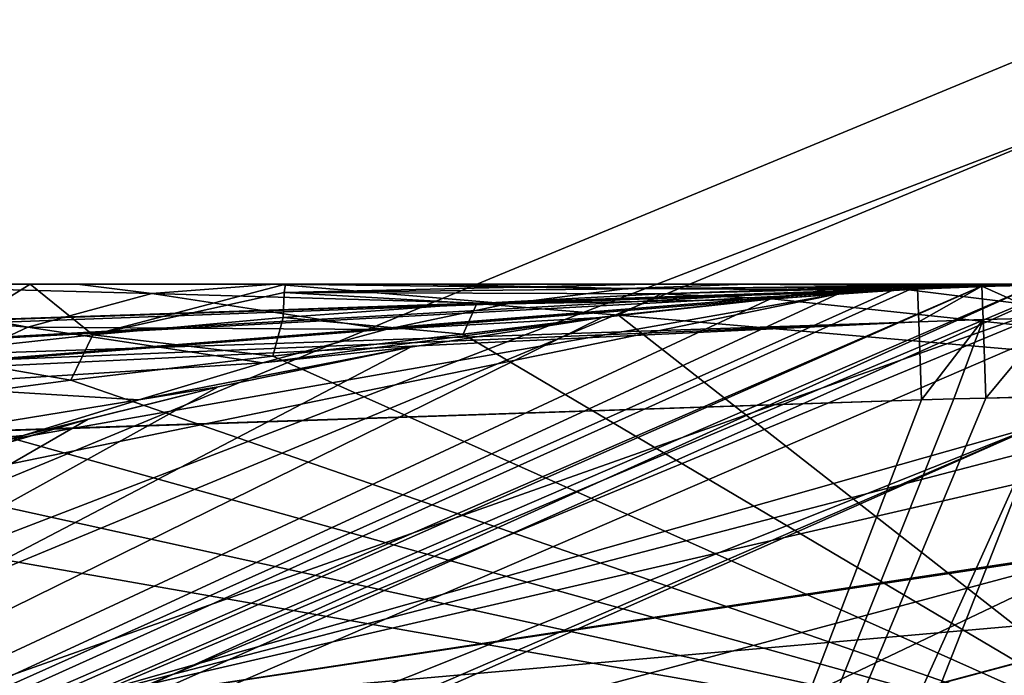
# Model space of a CAD drawing. Header units: millimetres. Extents: x -157 to 30, y -26 to 24.
# Tile 103 of 219: x -6.21 to -0.63, y 20.28 to 24. Entities that reach past the tile are written whole.
import ezdxf

# ---------------------------------------------------------------- set-up
doc = ezdxf.new("R2010")
doc.units = ezdxf.units.MM
doc.header["$LTSCALE"] = 26.699852
for name, color, linetype in [('171', 7, 'CONTINUOUS'), ('172', 7, 'CONTINUOUS'), ('173', 7, 'CONTINUOUS'), ('201', 7, 'CONTINUOUS'), ('202', 7, 'CONTINUOUS'), ('204', 7, 'CONTINUOUS'), ('205', 7, 'CONTINUOUS'), ('206', 7, 'CONTINUOUS'), ('28', 7, 'CONTINUOUS'), ('49', 7, 'CONTINUOUS'), ('50', 7, 'CONTINUOUS'), ('54', 7, 'CONTINUOUS'), ('540', 7, 'CONTINUOUS'), ('541', 7, 'CONTINUOUS'), ('55', 7, 'CONTINUOUS'), ('56', 7, 'CONTINUOUS'), ('634', 7, 'CONTINUOUS'), ('636', 7, 'CONTINUOUS'), ('639', 7, 'CONTINUOUS'), ('642', 7, 'CONTINUOUS'), ('646', 7, 'CONTINUOUS'), ('650', 7, 'CONTINUOUS'), ('651', 7, 'CONTINUOUS'), ('737', 7, 'CONTINUOUS'), ('738', 7, 'CONTINUOUS'), ('739', 7, 'CONTINUOUS'), ('740', 7, 'CONTINUOUS'), ('741', 7, 'CONTINUOUS'), ('742', 7, 'CONTINUOUS'), ('757', 7, 'CONTINUOUS'), ('758', 7, 'CONTINUOUS'), ('759', 7, 'CONTINUOUS'), ('760', 7, 'CONTINUOUS'), ('81', 7, 'CONTINUOUS')]:
    doc.layers.add(name, color=color, linetype=linetype)

msp = doc.modelspace()

# ---------------------------------------------------------------- linework, layer by layer
at = {"layer": '171', "linetype": 'CONTINUOUS'}
for points in [[(0, 22.5, 119.048), (-4.7064, 22.5, 119.052), (-2.6405, 22.4996, 119.1095), (0, 22.5, 119.048)], [(-0.3223, 22.4992, 119.1287), (0, 22.5, 119.048), (-2.6405, 22.4996, 119.1095), (-0.3223, 22.4992, 119.1287)], [(-0.6351, 22.4961, 119.1913), (-0.3223, 22.4992, 119.1287), (-2.6405, 22.4996, 119.1095), (-0.6351, 22.4961, 119.1913)]]:
    msp.add_3dface(points, dxfattribs=at)
at = {"layer": '172', "linetype": 'CONTINUOUS'}
for points in [[(-4.7064, 22.5, 119.052), (-4.7135, 22.4516, 119.3596), (-2.6405, 22.4996, 119.1095), (-4.7064, 22.5, 119.052)], [(-4.7135, 22.4516, 119.3596), (-0.6351, 22.4961, 119.1913), (-2.6405, 22.4996, 119.1095), (-4.7135, 22.4516, 119.3596)], [(-2.5745, 22.4444, 119.4231), (-0.6351, 22.4961, 119.1913), (-4.7135, 22.4516, 119.3596), (-2.5745, 22.4444, 119.4231)], [(-2.5745, 22.4444, 119.4231), (-1.579, 22.4787, 119.3114), (-0.6351, 22.4961, 119.1913), (-2.5745, 22.4444, 119.4231)], [(-4.7198, 22.3109, 119.6373), (-3.621, 22.3889, 119.5335), (-4.7135, 22.4516, 119.3596), (-4.7198, 22.3109, 119.6373)], [(-3.621, 22.3889, 119.5335), (-2.5745, 22.4444, 119.4231), (-4.7135, 22.4516, 119.3596), (-3.621, 22.3889, 119.5335)]]:
    msp.add_3dface(points, dxfattribs=at)
at = {"layer": '173', "linetype": 'CONTINUOUS'}
for points in [[(0, 20.4994, 4.5), (-10.2384, 17.7596, 6.8), (-10.2484, 17.7539, 4.5), (0, 20.4994, 4.5)], [(-0.0065, 20.4995, 6.8), (-10.2384, 17.7596, 6.8), (0, 20.4994, 4.5), (-0.0065, 20.4995, 6.8)]]:
    msp.add_3dface(points, dxfattribs=at)
at = {"layer": '201', "linetype": 'CONTINUOUS'}
msp.add_3dface([(10.2484, 17.7539, 4.5), (0, 20.4994, 4.5), (-10.2484, 17.7539, 4.5), (10.2484, 17.7539, 4.5)], dxfattribs=at)
at = {"layer": '202', "linetype": 'CONTINUOUS'}
msp.add_3dface([(0, 24, -16.5), (16.9706, 16.9706, -16.5), (-16.9706, 16.9706, -16.5), (0, 24, -16.5)], dxfattribs=at)
at = {"layer": '204', "linetype": 'CONTINUOUS'}
for points in [[(-16.6252, 16.6081, -12.5), (0, 22.5, -12.5), (0, 23.5, -12.5), (-16.6252, 16.6081, -12.5)], [(-15.9099, 15.9099, -12.5), (0, 22.5, -12.5), (-16.6252, 16.6081, -12.5), (-15.9099, 15.9099, -12.5)]]:
    msp.add_3dface(points, dxfattribs=at)
at = {"layer": '205', "linetype": 'CONTINUOUS'}
for points in [[(0, 24, -16.5), (-16.9706, 16.9706, -16.5), (0, 24, -13), (0, 24, -16.5)], [(0, 24, -13), (-16.9706, 16.9706, -16.5), (-16.9706, 16.9706, -13), (0, 24, -13)]]:
    msp.add_3dface(points, dxfattribs=at)
at = {"layer": '206', "linetype": 'CONTINUOUS'}
for points in [[(0, 23.5, -12.5), (0, 24, -13), (-16.9706, 16.9706, -13), (0, 23.5, -12.5)], [(-16.6252, 16.6081, -12.5), (0, 23.5, -12.5), (-16.9706, 16.9706, -13), (-16.6252, 16.6081, -12.5)]]:
    msp.add_3dface(points, dxfattribs=at)
at = {"layer": '28', "linetype": 'CONTINUOUS'}
msp.add_3dface([(-0.0065, 20.4995, 6.8), (0.4352, 19.4947, 6.8), (-10.2384, 17.7596, 6.8), (-0.0065, 20.4995, 6.8)], dxfattribs=at)
at = {"layer": '49', "linetype": 'CONTINUOUS'}
for points in [[(0, 22.5, -12.5), (-15.9099, 15.9099, -12.5), (0, 22.5, 113.5), (0, 22.5, -12.5)], [(0, 22.5, 113.5), (-15.9099, 15.9099, -12.5), (-0.2682, 22.4984, 112.5757), (0, 22.5, 113.5)], [(-0.2682, 22.4984, 112.5757), (-15.9099, 15.9099, -12.5), (-0.7611, 22.4871, 111.814), (-0.2682, 22.4984, 112.5757)], [(-0.7611, 22.4871, 111.814), (-15.9099, 15.9099, -12.5), (-1.2602, 22.4647, 111.2221), (-0.7611, 22.4871, 111.814)], [(-1.2602, 22.4647, 111.2221), (-15.9099, 15.9099, -12.5), (-1.9584, 22.4146, 110.507), (-1.2602, 22.4647, 111.2221)], [(-1.9463, 22.4157, 119.7659), (6.625, 21.5022, 120.0403), (-1.1846, 22.4688, 119.5137), (-1.9463, 22.4157, 119.7659)], [(-1.1846, 22.4688, 119.5137), (6.625, 21.5022, 120.0403), (-0.532, 22.4937, 119.2848), (-1.1846, 22.4688, 119.5137)], [(-1.9584, 22.4146, 110.507), (-15.9099, 15.9099, -12.5), (-2.9114, 22.3108, 109.6351), (-1.9584, 22.4146, 110.507)], [(-2.8172, 22.3229, 120.0403), (6.625, 21.5022, 120.0403), (-1.9463, 22.4157, 119.7659), (-2.8172, 22.3229, 120.0403)], [(-2.9114, 22.3108, 109.6351), (-15.9099, 15.9099, -12.5), (-3.9966, 22.1422, 108.7169), (-2.9114, 22.3108, 109.6351)], [(-3.9966, 22.1422, 108.7169), (-15.9099, 15.9099, -12.5), (-5.087, 21.9174, 107.8254), (-3.9966, 22.1422, 108.7169)], [(-5.087, 21.9174, 107.8254), (-15.9099, 15.9099, -12.5), (-5.8252, 21.7329, 107.2235), (-5.087, 21.9174, 107.8254)], [(-5.8252, 21.7329, 107.2235), (-15.9099, 15.9099, -12.5), (-6.5872, 21.5142, 106.5786), (-5.8252, 21.7329, 107.2235)]]:
    msp.add_3dface(points, dxfattribs=at)
at = {"layer": '50', "linetype": 'CONTINUOUS'}
for points in [[(-2.8172, 22.3229, 120.0403), (-3.6974, 22.2159, 120.0403), (0.4784, 19.7436, 120.0403), (-2.8172, 22.3229, 120.0403)], [(6.625, 21.5022, 120.0403), (-2.8172, 22.3229, 120.0403), (0.4784, 19.7436, 120.0403), (6.625, 21.5022, 120.0403)], [(-3.6974, 22.2159, 120.0403), (-4.7767, 22.0907, 120.0403), (0.4784, 19.7436, 120.0403), (-3.6974, 22.2159, 120.0403)], [(-4.7767, 22.0907, 120.0403), (-5.9239, 21.9545, 120.0403), (0.4784, 19.7436, 120.0403), (-4.7767, 22.0907, 120.0403)], [(-5.9239, 21.9545, 120.0403), (-6.9545, 21.8178, 120.0403), (0.4784, 19.7436, 120.0403), (-5.9239, 21.9545, 120.0403)], [(-6.9545, 21.8178, 120.0403), (-8.0843, 21.6282, 120.0403), (0.4784, 19.7436, 120.0403), (-6.9545, 21.8178, 120.0403)], [(-8.0843, 21.6282, 120.0403), (-8.99, 21.4077, 120.0403), (0.4784, 19.7436, 120.0403), (-8.0843, 21.6282, 120.0403)], [(0.4784, 19.7436, 120.0403), (-8.99, 21.4077, 120.0403), (-9.472, 17.3298, 120.0403), (0.4784, 19.7436, 120.0403)]]:
    msp.add_3dface(points, dxfattribs=at)
at = {"layer": '54', "linetype": 'CONTINUOUS'}
for points in [[(-2.5745, 22.4444, 119.4231), (-1.9463, 22.4157, 119.7659), (-1.579, 22.4787, 119.3114), (-2.5745, 22.4444, 119.4231)], [(-1.9463, 22.4157, 119.7659), (-1.1846, 22.4688, 119.5137), (-1.579, 22.4787, 119.3114), (-1.9463, 22.4157, 119.7659)], [(-1.579, 22.4787, 119.3114), (-1.1846, 22.4688, 119.5137), (-0.6351, 22.4961, 119.1913), (-1.579, 22.4787, 119.3114)], [(-1.1846, 22.4688, 119.5137), (-0.532, 22.4937, 119.2848), (-0.6351, 22.4961, 119.1913), (-1.1846, 22.4688, 119.5137)], [(-0.6351, 22.4961, 119.1913), (-0.532, 22.4937, 119.2848), (-0.3223, 22.4992, 119.1287), (-0.6351, 22.4961, 119.1913)], [(-3.621, 22.3889, 119.5335), (-2.8172, 22.3229, 120.0403), (-2.5745, 22.4444, 119.4231), (-3.621, 22.3889, 119.5335)], [(-2.8172, 22.3229, 120.0403), (-1.9463, 22.4157, 119.7659), (-2.5745, 22.4444, 119.4231), (-2.8172, 22.3229, 120.0403)], [(-4.7198, 22.3109, 119.6373), (-3.6974, 22.2159, 120.0403), (-3.621, 22.3889, 119.5335), (-4.7198, 22.3109, 119.6373)], [(-3.6974, 22.2159, 120.0403), (-2.8172, 22.3229, 120.0403), (-3.621, 22.3889, 119.5335), (-3.6974, 22.2159, 120.0403)], [(-5.7978, 22.2128, 119.7266), (-4.7767, 22.0907, 120.0403), (-4.7198, 22.3109, 119.6373), (-5.7978, 22.2128, 119.7266)], [(-4.7767, 22.0907, 120.0403), (-3.6974, 22.2159, 120.0403), (-4.7198, 22.3109, 119.6373), (-4.7767, 22.0907, 120.0403)], [(-6.7878, 22.1036, 119.7939), (-5.9239, 21.9545, 120.0403), (-5.7978, 22.2128, 119.7266), (-6.7878, 22.1036, 119.7939)], [(-5.9239, 21.9545, 120.0403), (-4.7767, 22.0907, 120.0403), (-5.7978, 22.2128, 119.7266), (-5.9239, 21.9545, 120.0403)], [(-6.9545, 21.8178, 120.0403), (-5.9239, 21.9545, 120.0403), (-6.7878, 22.1036, 119.7939), (-6.9545, 21.8178, 120.0403)]]:
    msp.add_3dface(points, dxfattribs=at)
at = {"layer": '540', "linetype": 'CONTINUOUS'}
msp.add_3dface([(0.5001, 20.4939, 120.0403), (10.6615, 17.5095, 120.0403), (-9.8282, 17.9904, 120.0403), (0.5001, 20.4939, 120.0403)], dxfattribs=at)
at = {"layer": '541', "linetype": 'CONTINUOUS'}
msp.add_3dface([(0.5001, 20.4939, 120.0403), (-9.8282, 17.9904, 120.0403), (0.3682, 15.7456, 131.5403), (0.5001, 20.4939, 120.0403)], dxfattribs=at)
at = {"layer": '55', "linetype": 'CONTINUOUS'}
for points in [[(-7.4956, 22.5, 118.9732), (-6.7878, 22.1036, 119.7939), (-6.1533, 22.5, 119.0151), (-7.4956, 22.5, 118.9732)], [(-6.7878, 22.1036, 119.7939), (-5.7978, 22.2128, 119.7266), (-6.1533, 22.5, 119.0151), (-6.7878, 22.1036, 119.7939)], [(-5.7978, 22.2128, 119.7266), (-4.7064, 22.5, 119.052), (-6.1533, 22.5, 119.0151), (-5.7978, 22.2128, 119.7266)], [(-4.7064, 22.5, 119.052), (-5.7978, 22.2128, 119.7266), (-4.7135, 22.4516, 119.3596), (-4.7064, 22.5, 119.052)], [(-5.7978, 22.2128, 119.7266), (-4.7198, 22.3109, 119.6373), (-4.7135, 22.4516, 119.3596), (-5.7978, 22.2128, 119.7266)]]:
    msp.add_3dface(points, dxfattribs=at)
at = {"layer": '56', "linetype": 'CONTINUOUS'}
for points in [[(-7.4956, 22.5, 118.9732), (-6.1533, 22.5, 119.0151), (-7.4698, 22.5, 113.7757), (-7.4956, 22.5, 118.9732)], [(-7.4698, 22.5, 113.7757), (-6.1533, 22.5, 119.0151), (-5.8871, 22.5, 113.7757), (-7.4698, 22.5, 113.7757)], [(-6.1533, 22.5, 119.0151), (-4.7064, 22.5, 119.052), (-5.8871, 22.5, 113.7757), (-6.1533, 22.5, 119.0151)], [(-5.8871, 22.5, 113.7757), (-4.7064, 22.5, 119.052), (-4.7684, 22.5, 113.7757), (-5.8871, 22.5, 113.7757)], [(-4.7684, 22.5, 113.7757), (-4.7064, 22.5, 119.052), (-3.9602, 22.5, 113.7757), (-4.7684, 22.5, 113.7757)], [(-4.7064, 22.5, 119.052), (0, 22.5, 119.048), (-3.9602, 22.5, 113.7757), (-4.7064, 22.5, 119.052)], [(-3.9602, 22.5, 113.7757), (0, 22.5, 119.048), (-2.0885, 22.5, 113.7757), (-3.9602, 22.5, 113.7757)], [(-2.0885, 22.5, 113.7757), (0, 22.5, 119.048), (-1.9978, 22.5, 113.7757), (-2.0885, 22.5, 113.7757)], [(0, 22.5, 119.048), (0, 22.5, 113.7757), (-1.9978, 22.5, 113.7757), (0, 22.5, 119.048)]]:
    msp.add_3dface(points, dxfattribs=at)
at = {"layer": '634', "linetype": 'CONTINUOUS'}
for points in [[(-0.7563, 22.4873, 145.6262), (-0.4494, 22.4955, 121.8903), (-16.068, 15.7502, 121.8903), (-0.7563, 22.4873, 145.6262)], [(-1.1634, 22.4699, 145.6262), (-0.7563, 22.4873, 145.6262), (-16.068, 15.7502, 121.8903), (-1.1634, 22.4699, 145.6262)], [(-1.5702, 22.4451, 145.6262), (-1.1634, 22.4699, 145.6262), (-16.068, 15.7502, 121.8903), (-1.5702, 22.4451, 145.6262)], [(-0.3782, 22.4968, 145.6262), (-0.4494, 22.4955, 121.8903), (-0.7563, 22.4873, 145.6262), (-0.3782, 22.4968, 145.6262)], [(-7.4058, 21.2463, 142.6403), (-1.5702, 22.4451, 145.6262), (-16.068, 15.7502, 121.8903), (-7.4058, 21.2463, 142.6403)]]:
    msp.add_3dface(points, dxfattribs=at)
at = {"layer": '636', "linetype": 'CONTINUOUS'}
for points in [[(-16.068, 15.7502, 121.8903), (-0.4494, 22.4955, 121.8903), (-15.8529, 15.5411, 121.5903), (-16.068, 15.7502, 121.8903)], [(-0.4494, 22.4955, 121.8903), (-0.4477, 22.411, 121.6815), (-15.8529, 15.5411, 121.5903), (-0.4494, 22.4955, 121.8903)], [(-0.4477, 22.411, 121.6815), (-0.4434, 22.1956, 121.5903), (-15.8529, 15.5411, 121.5903), (-0.4477, 22.411, 121.6815)]]:
    msp.add_3dface(points, dxfattribs=at)
at = {"layer": '639', "linetype": 'CONTINUOUS'}
for points in [[(-1.1634, 22.4699, 145.6262), (-1.5702, 22.4451, 145.6262), (-1.1603, 22.4701, 145.9359), (-1.1634, 22.4699, 145.6262)], [(-0.7563, 22.4873, 145.6262), (-1.1634, 22.4699, 145.6262), (-0.7563, 22.4873, 146.2607), (-0.7563, 22.4873, 145.6262)], [(-0.7563, 22.4873, 146.2607), (-1.1634, 22.4699, 145.6262), (-1.1603, 22.4701, 145.9359), (-0.7563, 22.4873, 146.2607)], [(-0.3782, 22.4968, 145.6262), (-0.7563, 22.4873, 145.6262), (-0.5577, 22.4931, 147.9908), (-0.3782, 22.4968, 145.6262)], [(-0.5577, 22.4931, 147.9908), (-0.7563, 22.4873, 145.6262), (-0.7563, 22.4873, 146.2607), (-0.5577, 22.4931, 147.9908)], [(-0.7563, 22.4873, 147.9912), (-0.5577, 22.4931, 147.9908), (-0.7563, 22.4873, 146.2607), (-0.7563, 22.4873, 147.9912)]]:
    msp.add_3dface(points, dxfattribs=at)
at = {"layer": '642', "linetype": 'CONTINUOUS'}
for points in [[(-15.8529, 15.5411, 121.5903), (-0.4434, 22.1956, 121.5903), (-0.4434, 21.6955, 121.5903), (-15.8529, 15.5411, 121.5903)], [(-15.8529, 15.5411, 121.5903), (-0.4434, 21.6955, 121.5903), (-15.5002, 15.1866, 121.5903), (-15.8529, 15.5411, 121.5903)]]:
    msp.add_3dface(points, dxfattribs=at)
at = {"layer": '646', "linetype": 'CONTINUOUS'}
for points in [[(-15.5002, 15.1866, 121.5903), (-0.4434, 21.6955, 121.5903), (-13.8996, 15.7417, 122.8027), (-15.5002, 15.1866, 121.5903)], [(-13.8996, 15.7417, 122.8027), (-0.4434, 21.6955, 121.5903), (-6.1979, 20.0645, 122.8027), (-13.8996, 15.7417, 122.8027)], [(-0.4434, 21.6955, 121.5903), (-0.0164, 21.6733, 121.6364), (-6.1979, 20.0645, 122.8027), (-0.4434, 21.6955, 121.5903)], [(-0.0164, 21.6733, 121.6364), (0.4018, 21.5881, 121.7777), (-6.1979, 20.0645, 122.8027), (-0.0164, 21.6733, 121.6364)], [(0.4018, 21.5881, 121.7777), (1.5141, 21.2385, 122.2963), (-6.1979, 20.0645, 122.8027), (0.4018, 21.5881, 121.7777)], [(1.5141, 21.2385, 122.2963), (2.6001, 20.8384, 122.8027), (-6.1979, 20.0645, 122.8027), (1.5141, 21.2385, 122.2963)]]:
    msp.add_3dface(points, dxfattribs=at)
at = {"layer": '650', "linetype": 'CONTINUOUS'}
for points in [[(-10.5, 18.1865, 144.5903), (-6.1979, 20.0645, 122.8027), (0, 21, 144.5903), (-10.5, 18.1865, 144.5903)], [(-6.1979, 20.0645, 122.8027), (2.6001, 20.8384, 122.8027), (0, 21, 144.5903), (-6.1979, 20.0645, 122.8027)]]:
    msp.add_3dface(points, dxfattribs=at)
at = {"layer": '651', "linetype": 'CONTINUOUS'}
for points in [[(-10.5, 18.1865, 144.5903), (0, 21, 144.5903), (-9.3668, 16.5304, 146.5903), (-10.5, 18.1865, 144.5903)], [(-9.3668, 16.5304, 146.5903), (0, 21, 144.5903), (0.0823, 18.9995, 146.5903), (-9.3668, 16.5304, 146.5903)]]:
    msp.add_3dface(points, dxfattribs=at)
at = {"layer": '737', "linetype": 'CONTINUOUS'}
for points in [[(-30.3089, 21.4934, 146.2465), (-0.7563, 22.4873, 146.2607), (-1.3308, 22.4676, 146.238), (-30.3089, 21.4934, 146.2465)], [(-1.3308, 22.4676, 146.238), (-1.8975, 22.4474, 146.214), (-30.3089, 21.4934, 146.2465), (-1.3308, 22.4676, 146.238)], [(-1.8975, 22.4474, 146.214), (-9.3353, 22.0309, 145.7985), (-30.3089, 21.4934, 146.2465), (-1.8975, 22.4474, 146.214)]]:
    msp.add_3dface(points, dxfattribs=at)
at = {"layer": '738', "linetype": 'CONTINUOUS'}
for points in [[(-1.8975, 22.4474, 146.214), (-1.3308, 22.4676, 146.238), (-1.7279, 22.4404, 145.9234), (-1.8975, 22.4474, 146.214)], [(-1.1603, 22.4701, 145.9359), (-1.5702, 22.4451, 145.6262), (-1.7279, 22.4404, 145.9234), (-1.1603, 22.4701, 145.9359)], [(-1.3308, 22.4676, 146.238), (-1.1603, 22.4701, 145.9359), (-1.7279, 22.4404, 145.9234), (-1.3308, 22.4676, 146.238)], [(-0.7563, 22.4873, 146.2607), (-1.1603, 22.4701, 145.9359), (-1.3308, 22.4676, 146.238), (-0.7563, 22.4873, 146.2607)]]:
    msp.add_3dface(points, dxfattribs=at)
at = {"layer": '739', "linetype": 'CONTINUOUS'}
for points in [[(-15.0918, 21.3838, 145.5544), (-1.5702, 22.4451, 145.6262), (-14.1913, 20.2268, 145.1312), (-15.0918, 21.3838, 145.5544)], [(-1.5702, 22.4451, 145.6262), (-15.0918, 21.3838, 145.5544), (-1.7279, 22.4404, 145.9234), (-1.5702, 22.4451, 145.6262)], [(-15.0918, 21.3838, 145.5544), (-9.3353, 22.0309, 145.7985), (-1.7279, 22.4404, 145.9234), (-15.0918, 21.3838, 145.5544)], [(-1.5702, 22.4451, 145.6262), (-7.4058, 21.2463, 142.6403), (-14.1913, 20.2268, 145.1312), (-1.5702, 22.4451, 145.6262)], [(-9.3353, 22.0309, 145.7985), (-1.8975, 22.4474, 146.214), (-1.7279, 22.4404, 145.9234), (-9.3353, 22.0309, 145.7985)]]:
    msp.add_3dface(points, dxfattribs=at)
at = {"layer": '740', "linetype": 'CONTINUOUS'}
for points in [[(-1.1204, 22.475, 147.9919), (-30.3089, 21.4934, 146.2465), (-30.491, 21.4872, 148.0059), (-1.1204, 22.475, 147.9919)], [(-0.7563, 22.4873, 147.9912), (-0.7563, 22.4873, 146.2607), (-30.3089, 21.4934, 146.2465), (-0.7563, 22.4873, 147.9912)], [(-0.7563, 22.4873, 147.9912), (-30.3089, 21.4934, 146.2465), (-1.1204, 22.475, 147.9919), (-0.7563, 22.4873, 147.9912)]]:
    msp.add_3dface(points, dxfattribs=at)
at = {"layer": '741', "linetype": 'CONTINUOUS'}
for points in [[(-0.7563, 22.4873, 147.9912), (-1.1204, 22.475, 147.9919), (-1.1135, 22.2864, 148.4699), (-0.7563, 22.4873, 147.9912)], [(-0.7488, 22.2987, 148.4693), (-0.7563, 22.4873, 147.9912), (-1.1135, 22.2864, 148.4699), (-0.7488, 22.2987, 148.4693)], [(-1.0983, 21.8426, 148.6886), (-0.7488, 22.2987, 148.4693), (-1.1135, 22.2864, 148.4699), (-1.0983, 21.8426, 148.6886)], [(-0.9149, 21.8492, 148.6882), (-0.7488, 22.2987, 148.4693), (-1.0983, 21.8426, 148.6886), (-0.9149, 21.8492, 148.6882)], [(-0.7332, 21.8523, 148.6882), (-0.7488, 22.2987, 148.4693), (-0.9149, 21.8492, 148.6882), (-0.7332, 21.8523, 148.6882)]]:
    msp.add_3dface(points, dxfattribs=at)
at = {"layer": '742', "linetype": 'CONTINUOUS'}
for points in [[(-0.5577, 22.4931, 147.9908), (-0.7563, 22.4873, 147.9912), (-0.3548, 22.3085, 148.4683), (-0.5577, 22.4931, 147.9908)], [(-0.7563, 22.4873, 147.9912), (-0.7488, 22.2987, 148.4693), (-0.3548, 22.3085, 148.4683), (-0.7563, 22.4873, 147.9912)], [(-0.7488, 22.2987, 148.4693), (-0.7332, 21.8523, 148.6882), (-0.3548, 22.3085, 148.4683), (-0.7488, 22.2987, 148.4693)], [(-0.3548, 22.3085, 148.4683), (-0.7332, 21.8523, 148.6882), (-0.5399, 21.8591, 148.6876), (-0.3548, 22.3085, 148.4683)]]:
    msp.add_3dface(points, dxfattribs=at)
at = {"layer": '757', "linetype": 'CONTINUOUS'}
for points in [[(-1.1204, 22.475, 147.9919), (-30.491, 21.4872, 148.0059), (-59.8558, 20.3108, 148.4682), (-1.1204, 22.475, 147.9919)], [(-1.1135, 22.2864, 148.4699), (-1.1204, 22.475, 147.9919), (-59.8558, 20.3108, 148.4682), (-1.1135, 22.2864, 148.4699)], [(-1.1135, 22.2864, 148.4699), (-59.8558, 20.3108, 148.4682), (-59.8411, 19.8643, 148.6871), (-1.1135, 22.2864, 148.4699)], [(-1.1135, 22.2864, 148.4699), (-59.8411, 19.8643, 148.6871), (-30.9045, 20.856, 148.7006), (-1.1135, 22.2864, 148.4699)], [(-1.0983, 21.8426, 148.6886), (-1.1135, 22.2864, 148.4699), (-30.9045, 20.856, 148.7006), (-1.0983, 21.8426, 148.6886)]]:
    msp.add_3dface(points, dxfattribs=at)
at = {"layer": '758', "linetype": 'CONTINUOUS'}
for points in [[(-59.8411, 19.8643, 148.6871), (-1.0983, 21.8426, 148.6886), (-30.9045, 20.856, 148.7006), (-59.8411, 19.8643, 148.6871)], [(-1.0983, 21.8426, 148.6886), (-59.8411, 19.8643, 148.6871), (-5.2694, 10.9531, 149.4504), (-1.0983, 21.8426, 148.6886)]]:
    msp.add_3dface(points, dxfattribs=at)
at = {"layer": '759', "linetype": 'CONTINUOUS'}
for points in [[(-0.3471, 21.8625, 148.6872), (-0.7332, 21.8523, 148.6882), (-5.2694, 10.9531, 149.4504), (-0.3471, 21.8625, 148.6872)], [(-0.3471, 21.8625, 148.6872), (-5.2694, 10.9531, 149.4504), (-4.6266, 10.965, 149.44), (-0.3471, 21.8625, 148.6872)], [(-0.7332, 21.8523, 148.6882), (-0.9149, 21.8492, 148.6882), (-5.2694, 10.9531, 149.4504), (-0.7332, 21.8523, 148.6882)], [(-0.9149, 21.8492, 148.6882), (-1.0983, 21.8426, 148.6886), (-5.2694, 10.9531, 149.4504), (-0.9149, 21.8492, 148.6882)], [(-0.7332, 21.8523, 148.6882), (-0.3471, 21.8625, 148.6872), (-0.5399, 21.8591, 148.6876), (-0.7332, 21.8523, 148.6882)]]:
    msp.add_3dface(points, dxfattribs=at)
at = {"layer": '760', "linetype": 'CONTINUOUS'}
msp.add_3dface([(-0.3471, 21.8625, 148.6872), (-4.6266, 10.965, 149.44), (7.9216, 0, 149.2677), (-0.3471, 21.8625, 148.6872)], dxfattribs=at)
at = {"layer": '81', "linetype": 'CONTINUOUS'}
for points in [[(-7.4698, 22.5, 113.7757), (-6.1675, 22.2558, 111.7431), (-8.0837, 22.4184, 112.9139), (-7.4698, 22.5, 113.7757)], [(-7.4698, 22.5, 113.7757), (-5.8871, 22.5, 113.7757), (-5.4633, 22.4464, 112.759), (-7.4698, 22.5, 113.7757)], [(-7.4698, 22.5, 113.7757), (-5.4633, 22.4464, 112.759), (-6.1675, 22.2558, 111.7431), (-7.4698, 22.5, 113.7757)], [(-5.8871, 22.5, 113.7757), (-4.7684, 22.5, 113.7757), (-5.4633, 22.4464, 112.759), (-5.8871, 22.5, 113.7757)], [(-4.7684, 22.5, 113.7757), (-3.4464, 22.3881, 111.7831), (-5.4633, 22.4464, 112.759), (-4.7684, 22.5, 113.7757)], [(-4.7684, 22.5, 113.7757), (-3.9602, 22.5, 113.7757), (-2.7657, 22.4744, 112.7836), (-4.7684, 22.5, 113.7757)], [(-4.7684, 22.5, 113.7757), (-2.7657, 22.4744, 112.7836), (-3.4464, 22.3881, 111.7831), (-4.7684, 22.5, 113.7757)], [(-3.9602, 22.5, 113.7757), (-2.0885, 22.5, 113.7757), (-2.7657, 22.4744, 112.7836), (-3.9602, 22.5, 113.7757)], [(-2.7657, 22.4744, 112.7836), (-1.2602, 22.4647, 111.2221), (-3.4464, 22.3881, 111.7831), (-2.7657, 22.4744, 112.7836)], [(-1.2602, 22.4647, 111.2221), (-1.9584, 22.4146, 110.507), (-3.4464, 22.3881, 111.7831), (-1.2602, 22.4647, 111.2221)], [(-2.0885, 22.5, 113.7757), (-0.7611, 22.4871, 111.814), (-2.7657, 22.4744, 112.7836), (-2.0885, 22.5, 113.7757)], [(-0.7611, 22.4871, 111.814), (-1.2602, 22.4647, 111.2221), (-2.7657, 22.4744, 112.7836), (-0.7611, 22.4871, 111.814)], [(-0.2682, 22.4984, 112.5757), (-0.7611, 22.4871, 111.814), (-2.0885, 22.5, 113.7757), (-0.2682, 22.4984, 112.5757)], [(-0.2682, 22.4984, 112.5757), (-2.0885, 22.5, 113.7757), (-1.9978, 22.5, 113.7757), (-0.2682, 22.4984, 112.5757)], [(0, 22.5, 113.7757), (0, 22.5, 113.6378), (-1.9978, 22.5, 113.7757), (0, 22.5, 113.7757)], [(0, 22.5, 113.6378), (0, 22.5, 113.5), (-1.9978, 22.5, 113.7757), (0, 22.5, 113.6378)], [(0, 22.5, 113.5), (-0.2682, 22.4984, 112.5757), (-1.9978, 22.5, 113.7757), (0, 22.5, 113.5)], [(-6.1675, 22.2558, 111.7431), (-6.8731, 21.924, 110.7235), (-8.0837, 22.4184, 112.9139), (-6.1675, 22.2558, 111.7431)], [(-5.4633, 22.4464, 112.759), (-4.1364, 22.2429, 110.7702), (-6.1675, 22.2558, 111.7431), (-5.4633, 22.4464, 112.759)], [(-3.4464, 22.3881, 111.7831), (-4.1364, 22.2429, 110.7702), (-5.4633, 22.4464, 112.759), (-3.4464, 22.3881, 111.7831)], [(-1.9584, 22.4146, 110.507), (-2.9114, 22.3108, 109.6351), (-4.1364, 22.2429, 110.7702), (-1.9584, 22.4146, 110.507)], [(-3.4464, 22.3881, 111.7831), (-1.9584, 22.4146, 110.507), (-4.1364, 22.2429, 110.7702), (-3.4464, 22.3881, 111.7831)], [(-2.9114, 22.3108, 109.6351), (-3.9966, 22.1422, 108.7169), (-4.8358, 22.0535, 109.7454), (-2.9114, 22.3108, 109.6351)], [(-4.1364, 22.2429, 110.7702), (-2.9114, 22.3108, 109.6351), (-4.8358, 22.0535, 109.7454), (-4.1364, 22.2429, 110.7702)], [(-6.1675, 22.2558, 111.7431), (-4.8358, 22.0535, 109.7454), (-6.8731, 21.924, 110.7235), (-6.1675, 22.2558, 111.7431)], [(-4.1364, 22.2429, 110.7702), (-4.8358, 22.0535, 109.7454), (-6.1675, 22.2558, 111.7431), (-4.1364, 22.2429, 110.7702)], [(-3.9966, 22.1422, 108.7169), (-5.087, 21.9174, 107.8254), (-5.5371, 21.8428, 108.7186), (-3.9966, 22.1422, 108.7169)], [(-4.8358, 22.0535, 109.7454), (-3.9966, 22.1422, 108.7169), (-5.5371, 21.8428, 108.7186), (-4.8358, 22.0535, 109.7454)], [(-4.8358, 22.0535, 109.7454), (-5.5371, 21.8428, 108.7186), (-6.8731, 21.924, 110.7235), (-4.8358, 22.0535, 109.7454)], [(-6.8731, 21.924, 110.7235), (-5.5371, 21.8428, 108.7186), (-7.5685, 21.5114, 109.7069), (-6.8731, 21.924, 110.7235)], [(-5.087, 21.9174, 107.8254), (-5.8252, 21.7329, 107.2235), (-6.1932, 21.6403, 107.757), (-5.087, 21.9174, 107.8254)], [(-5.5371, 21.8428, 108.7186), (-5.087, 21.9174, 107.8254), (-6.1932, 21.6403, 107.757), (-5.5371, 21.8428, 108.7186)], [(-5.5371, 21.8428, 108.7186), (-6.1932, 21.6403, 107.757), (-7.5685, 21.5114, 109.7069), (-5.5371, 21.8428, 108.7186)], [(-5.8252, 21.7329, 107.2235), (-6.5872, 21.5142, 106.5786), (-6.8133, 21.4438, 106.8456), (-5.8252, 21.7329, 107.2235)], [(-6.1932, 21.6403, 107.757), (-5.8252, 21.7329, 107.2235), (-6.8133, 21.4438, 106.8456), (-6.1932, 21.6403, 107.757)], [(-6.1932, 21.6403, 107.757), (-6.8133, 21.4438, 106.8456), (-8.2227, 21.123, 108.733), (-6.1932, 21.6403, 107.757)], [(-7.5685, 21.5114, 109.7069), (-6.1932, 21.6403, 107.757), (-8.2227, 21.123, 108.733), (-7.5685, 21.5114, 109.7069)]]:
    msp.add_3dface(points, dxfattribs=at)

doc.saveas('drawing.dxf')
